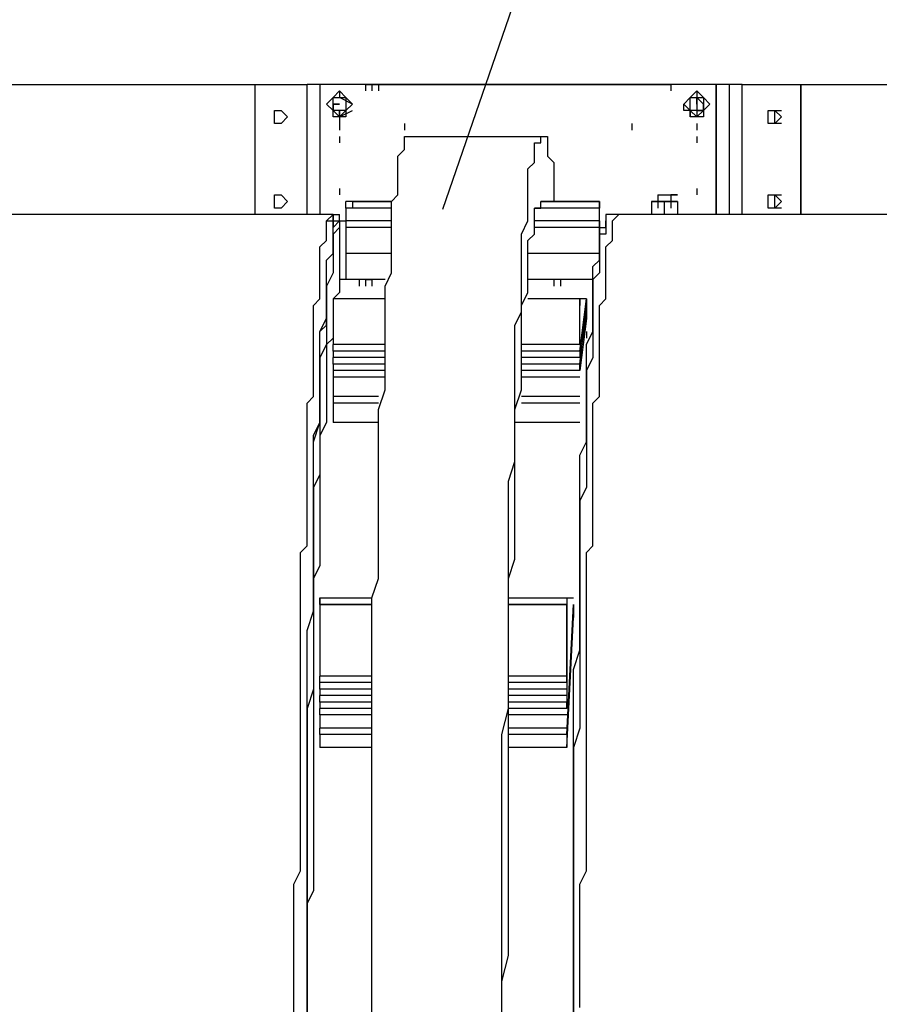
# Model space of a CAD drawing. Header units: inches. Extents: x -52 to 2304, y -1039 to 838.
# Tile 84 of 118: x 921 to 973, y 449 to 508. Entities that reach past the tile are written whole.
import ezdxf

# ---------------------------------------------------------------- set-up
doc = ezdxf.new("R2010")
doc.units = ezdxf.units.IN
doc.header["$MEASUREMENT"] = 0
doc.layers.add('DRYER-TRAIN', color=7, linetype='Continuous')
doc.layers.add('TEXT', color=7, linetype='Continuous')
doc.styles.add('OpenSansCondensed-Light', font='OpenSansCondensed-Light.ttf')
doc.dimstyles.new('EZDXF', dxfattribs={"dimtxt": 0.25, "dimasz": 0.175, "dimexe": 0.375, "dimexo": 0.125, "dimgap": 0.1, "dimtad": 1, "dimlfac": 100, "dimzin": 12, "dimdsep": 46, "dimtxsty": 'OpenSansCondensed-Light', "dimblk": 'ARCHTICK', "dimcen": 2.5, "dimazin": 3, "dimtfac": 0.5, "dimtmove": 2, "dimatfit": 3})

# ---------------------------------------------------------------- blocks, each defined once
blk = doc.blocks.new('_ARCHTICK')
at = {"color": 0, "linetype": 'BYBLOCK', "const_width": 0.15}
blk.add_lwpolyline([(-0.5, -0.5), (0.5, 0.5)], dxfattribs=at)

msp = doc.modelspace()

# ---------------------------------------------------------------- linework, layer by layer
at = {"layer": 'DRYER-TRAIN'}
for p, q in [((802.848, 504.336), (935.64, 504.336)), ((935.64, 504.336), (938.784, 504.336)), ((935.64, 496.488), (935.64, 504.336)), ((938.784, 496.488), (938.784, 504.336)), ((942.312, 504.336), (938.784, 504.336)), ((963.528, 504.336), (939.564, 504.336)), ((939.564, 504.336), (939.564, 496.488)), ((942.312, 504.336), (942.312, 503.952)), ((942.312, 504.336), (942.312, 503.952)), ((942.312, 504.336), (942.708, 504.336)), ((942.312, 504.336), (942.312, 503.952)), ((942.708, 504.336), (943.104, 504.336)), ((942.708, 504.336), (942.708, 503.952)), ((943.104, 504.336), (960.78, 504.336)), ((943.104, 504.336), (943.104, 503.952)), ((960.78, 504.336), (960.78, 503.952)), ((964.32, 504.336), (960.78, 504.336)), ((963.528, 496.488), (963.528, 504.336)), ((963.528, 504.336), (963.528, 496.488)), ((964.32, 496.488), (964.32, 504.336)), ((965.1, 504.336), (964.32, 504.336)), ((965.1, 496.488), (965.1, 504.336)), ((965.1, 504.336), (968.64, 504.336)), ((968.64, 504.336), (1034.256, 504.336)), ((968.64, 504.336), (968.64, 496.488)), ((968.64, 496.488), (968.64, 504.336)), ((939.96, 503.16), (940.356, 503.556)), ((940.356, 503.556), (940.74, 503.952)), ((940.356, 503.556), (940.74, 503.556)), ((940.356, 503.16), (940.356, 503.556)), ((940.356, 503.556), (940.74, 503.556)), ((940.356, 503.16), (940.356, 503.556)), ((940.74, 503.952), (940.74, 503.556)), ((940.74, 503.952), (941.136, 503.556)), ((940.74, 503.952), (941.136, 503.556)), ((940.74, 503.556), (941.136, 503.556)), ((941.532, 503.16), (940.74, 503.556)), ((940.74, 503.556), (941.136, 503.556)), ((941.136, 503.556), (941.532, 503.16)), ((941.136, 503.556), (941.532, 503.16)), ((941.136, 503.556), (941.136, 503.16)), ((941.136, 503.556), (941.136, 503.16)), ((961.572, 503.16), (961.956, 503.556)), ((961.572, 503.16), (961.956, 503.556)), ((961.956, 503.556), (962.352, 503.952)), ((961.956, 503.556), (962.352, 503.556)), ((961.956, 503.16), (961.956, 503.556)), ((961.956, 503.556), (962.352, 503.556)), ((962.352, 503.952), (962.352, 503.556)), ((962.352, 503.952), (962.748, 503.556)), ((962.352, 503.952), (962.748, 503.556)), ((962.352, 503.556), (962.748, 503.556)), ((962.352, 503.556), (962.352, 503.16)), ((962.352, 503.16), (962.352, 503.556)), ((962.748, 503.16), (962.352, 503.556)), ((962.352, 503.556), (962.748, 503.556)), ((962.352, 503.556), (962.352, 503.16)), ((962.748, 503.556), (963.144, 503.16)), ((962.748, 503.556), (963.144, 503.16)), ((962.748, 503.556), (962.748, 503.16)), ((962.748, 503.556), (962.748, 503.16)), ((940.356, 502.764), (939.96, 503.16)), ((940.356, 502.764), (940.356, 503.16)), ((940.356, 503.16), (940.74, 503.16)), ((940.356, 503.16), (940.356, 502.764)), ((940.74, 503.16), (940.356, 503.16)), ((940.356, 502.764), (940.356, 503.16)), ((940.356, 503.16), (940.356, 502.764)), ((941.532, 503.16), (941.136, 502.764)), ((941.532, 503.16), (941.136, 502.764)), ((941.136, 503.16), (941.136, 502.764)), ((941.136, 503.16), (941.136, 502.764)), ((941.136, 503.16), (941.136, 502.764)), ((941.136, 503.16), (941.136, 502.764)), ((961.956, 502.764), (961.572, 503.16)), ((961.572, 502.764), (961.572, 503.16)), ((961.956, 502.764), (961.956, 503.16)), ((962.352, 503.16), (962.352, 502.764)), ((963.144, 503.16), (962.748, 502.764)), ((963.144, 503.16), (962.748, 502.764)), ((962.748, 503.16), (962.748, 502.764)), ((962.748, 503.16), (962.748, 502.764)), ((962.748, 502.764), (962.748, 503.16)), ((962.748, 503.16), (962.748, 502.764)), ((936.816, 502.38), (936.816, 502.764)), ((936.816, 502.764), (937.212, 502.764)), ((936.816, 502.38), (936.816, 502.764)), ((936.816, 502.764), (937.212, 502.764)), ((936.816, 502.38), (936.816, 502.764)), ((936.816, 502.764), (937.212, 502.764)), ((936.816, 502.38), (936.816, 502.764)), ((936.816, 502.764), (937.212, 502.764)), ((936.816, 501.984), (936.816, 502.38)), ((936.816, 501.984), (936.816, 502.38)), ((936.816, 501.984), (936.816, 502.38)), ((936.816, 501.984), (936.816, 502.38)), ((937.212, 502.764), (937.608, 502.38)), ((937.608, 502.38), (937.212, 501.984)), ((940.74, 502.38), (940.356, 502.764)), ((940.74, 502.764), (940.356, 502.764)), ((940.356, 502.38), (940.356, 502.764)), ((940.74, 502.38), (940.356, 502.38)), ((941.136, 502.764), (940.74, 502.38)), ((941.136, 502.764), (940.74, 502.38)), ((940.74, 502.38), (941.532, 502.764)), ((941.136, 502.764), (940.74, 502.764)), ((940.74, 502.38), (940.74, 502.764)), ((940.74, 502.764), (940.74, 502.38)), ((940.74, 502.764), (940.74, 502.38)), ((941.136, 502.38), (940.74, 502.38)), ((940.74, 502.38), (940.74, 501.984)), ((941.136, 502.764), (941.136, 502.38)), ((961.956, 502.764), (961.572, 502.764)), ((962.352, 502.38), (961.956, 502.764)), ((962.352, 502.764), (961.956, 502.764)), ((961.956, 502.764), (961.956, 502.38)), ((961.956, 502.764), (961.956, 502.38)), ((961.956, 502.38), (961.956, 502.764)), ((961.956, 502.764), (961.956, 502.38)), ((962.352, 502.38), (961.956, 502.38)), ((962.748, 502.764), (962.352, 502.38)), ((962.748, 502.764), (962.352, 502.38)), ((962.352, 502.38), (962.748, 502.764)), ((962.748, 502.764), (962.352, 502.764)), ((962.748, 502.764), (962.352, 502.764)), ((962.352, 502.764), (962.748, 502.764)), ((962.748, 502.764), (962.352, 502.764)), ((962.352, 502.764), (962.352, 502.38)), ((962.748, 502.38), (962.352, 502.38)), ((962.748, 502.764), (962.748, 502.38)), ((966.672, 502.38), (966.672, 502.764)), ((966.672, 502.764), (967.068, 502.764)), ((966.672, 501.984), (966.672, 502.38)), ((967.068, 502.38), (967.068, 502.764)), ((967.068, 502.764), (967.464, 502.764)), ((967.068, 502.38), (967.068, 502.764)), ((967.068, 502.764), (967.464, 502.764)), ((967.068, 502.764), (967.464, 502.38)), ((967.068, 502.38), (967.068, 502.764)), ((967.068, 502.764), (967.464, 502.764)), ((967.068, 501.984), (967.068, 502.38)), ((967.068, 501.984), (967.068, 502.38)), ((967.464, 502.38), (967.068, 501.984)), ((967.068, 501.984), (967.068, 502.38)), ((937.212, 501.984), (936.816, 501.984)), ((937.212, 501.984), (936.816, 501.984)), ((937.212, 501.984), (936.816, 501.984)), ((937.212, 501.984), (936.816, 501.984)), ((940.74, 501.984), (940.74, 501.588)), ((944.676, 501.984), (944.676, 501.588)), ((944.676, 501.984), (944.676, 501.588)), ((958.428, 501.984), (958.428, 501.588)), ((958.428, 501.984), (958.428, 501.588)), ((962.352, 501.984), (962.352, 501.588)), ((967.068, 501.984), (966.672, 501.984)), ((967.464, 501.984), (967.068, 501.984)), ((967.464, 501.984), (967.068, 501.984)), ((967.464, 501.984), (967.068, 501.984)), ((940.74, 501.192), (940.74, 500.808)), ((940.74, 501.192), (940.74, 500.808)), ((940.74, 501.192), (940.74, 500.808)), ((940.74, 501.192), (940.74, 500.808)), ((940.74, 501.192), (940.74, 500.808)), ((944.676, 500.808), (944.676, 501.192)), ((944.676, 501.192), (945.072, 501.192)), ((945.072, 501.192), (952.92, 501.192)), ((952.92, 500.808), (952.92, 501.192)), ((952.92, 501.192), (953.316, 501.192)), ((953.316, 501.192), (953.316, 500.808)), ((962.352, 501.192), (962.352, 500.808)), ((962.352, 501.192), (962.352, 500.808)), ((962.352, 501.192), (962.352, 500.808)), ((962.352, 501.192), (962.352, 500.808)), ((944.676, 500.412), (944.676, 500.808)), ((952.536, 500.412), (952.536, 500.808)), ((952.536, 500.808), (952.92, 500.808)), ((953.316, 500.808), (953.316, 500.412)), ((944.28, 500.016), (944.676, 500.412)), ((944.28, 499.62), (944.28, 500.016)), ((952.536, 500.016), (952.536, 500.412)), ((952.536, 499.62), (952.536, 500.016)), ((953.316, 500.412), (953.316, 500.016)), ((953.316, 500.016), (953.712, 499.62)), ((944.28, 499.236), (944.28, 499.62)), ((952.14, 499.236), (952.536, 499.62)), ((953.712, 499.62), (953.712, 499.236)), ((944.28, 498.444), (944.28, 499.236)), ((952.14, 498.444), (952.14, 499.236)), ((953.712, 499.236), (953.712, 498.84)), ((953.712, 498.84), (953.712, 498.444)), ((944.28, 498.048), (944.28, 498.444)), ((952.14, 498.048), (952.14, 498.444)), ((953.712, 498.444), (953.712, 497.664)), ((936.816, 497.268), (936.816, 497.664)), ((936.816, 497.664), (937.212, 497.664)), ((936.816, 497.268), (936.816, 497.664)), ((936.816, 497.664), (937.212, 497.664)), ((936.816, 497.268), (936.816, 497.664)), ((936.816, 497.664), (937.212, 497.664)), ((936.816, 497.268), (936.816, 497.664)), ((936.816, 497.664), (937.212, 497.664)), ((937.212, 497.664), (937.608, 497.268)), ((940.74, 498.048), (940.74, 497.664)), ((940.74, 498.048), (940.74, 497.664)), ((940.74, 498.048), (940.74, 497.664)), ((940.74, 498.048), (940.74, 497.664)), ((940.74, 498.048), (940.74, 497.664)), ((943.884, 497.268), (944.28, 497.664)), ((944.28, 497.664), (944.28, 498.048)), ((952.14, 497.664), (952.14, 498.048)), ((952.14, 497.268), (952.14, 497.664)), ((953.712, 497.664), (953.712, 497.268)), ((960, 497.664), (960, 497.268)), ((960, 497.664), (960, 497.268)), ((960, 497.664), (960, 497.268)), ((960, 497.664), (960, 497.268)), ((960, 497.664), (960, 497.268)), ((960, 497.664), (960, 497.268)), ((960, 497.664), (960.384, 497.664)), ((960, 497.664), (960.384, 497.664)), ((960, 497.664), (960, 497.268)), ((960, 497.664), (960.384, 497.664)), ((960, 497.664), (960.384, 497.664)), ((960, 497.664), (960.384, 497.664)), ((960, 497.664), (960.384, 497.664)), ((960, 497.664), (960.384, 497.664)), ((960, 497.664), (960.384, 497.664)), ((960, 497.664), (960.384, 497.664)), ((960, 497.664), (960.384, 497.664)), ((960, 497.664), (960.384, 497.664)), ((960, 497.664), (960.78, 497.664)), ((960.384, 497.664), (960.78, 497.664)), ((960.384, 497.664), (960.78, 497.664)), ((960.384, 497.664), (960.78, 497.664)), ((960.384, 497.664), (960.78, 497.664)), ((960.384, 497.664), (960.78, 497.664)), ((960.384, 497.664), (960.78, 497.664)), ((960.384, 497.664), (960.78, 497.664)), ((960.384, 497.664), (960.78, 497.664)), ((960.384, 497.664), (960.78, 497.664)), ((960.384, 497.664), (960.78, 497.664)), ((960.384, 497.664), (960.78, 497.664)), ((960.78, 497.664), (960.78, 497.268)), ((960.78, 497.664), (960.78, 497.268)), ((960.78, 497.664), (960.78, 497.268)), ((960.78, 497.664), (960.78, 497.268)), ((960.78, 497.664), (960.78, 497.268)), ((960.78, 497.664), (960.78, 497.268)), ((960.78, 497.664), (960.78, 497.268)), ((960.78, 497.664), (960.78, 497.268)), ((960.78, 497.664), (961.176, 497.664)), ((961.176, 497.664), (960.78, 497.664)), ((960.78, 497.664), (961.176, 497.664)), ((961.176, 497.664), (960.78, 497.664)), ((960.78, 497.664), (960.78, 497.268)), ((962.352, 498.048), (962.352, 497.664)), ((962.352, 498.048), (962.352, 497.664)), ((962.352, 498.048), (962.352, 497.664)), ((962.352, 498.048), (962.352, 497.664)), ((966.672, 497.268), (966.672, 497.664)), ((966.672, 497.664), (967.068, 497.664)), ((967.068, 497.268), (967.068, 497.664)), ((967.068, 497.664), (967.464, 497.664)), ((967.068, 497.268), (967.068, 497.664)), ((967.068, 497.664), (967.464, 497.664)), ((967.068, 497.664), (967.464, 497.268)), ((967.068, 497.268), (967.068, 497.664)), ((967.068, 497.664), (967.464, 497.664)), ((936.816, 496.872), (936.816, 497.268)), ((936.816, 496.872), (936.816, 497.268)), ((936.816, 496.872), (936.816, 497.268)), ((936.816, 496.872), (936.816, 497.268)), ((937.608, 497.268), (937.212, 496.872)), ((943.884, 497.268), (941.136, 497.268)), ((941.136, 496.872), (941.136, 497.268)), ((941.532, 497.268), (943.884, 497.268)), ((941.532, 497.268), (941.532, 496.872)), ((943.884, 496.488), (943.884, 497.268)), ((952.14, 496.488), (952.14, 497.268)), ((952.92, 497.268), (956.46, 497.268)), ((956.46, 497.268), (952.92, 497.268)), ((952.92, 496.872), (952.92, 497.268)), ((956.46, 497.268), (956.46, 496.872)), ((956.46, 496.872), (956.46, 497.268)), ((956.46, 497.268), (956.46, 496.872)), ((960, 497.268), (959.604, 497.268)), ((959.604, 497.268), (959.604, 496.488)), ((959.604, 497.268), (960, 497.268)), ((960, 497.268), (960, 496.872)), ((960, 497.268), (960, 496.872)), ((960, 497.268), (960, 496.872)), ((960.78, 497.268), (960, 497.268)), ((960.384, 497.268), (960, 497.268)), ((960, 497.268), (960.384, 497.268)), ((960, 497.268), (960.384, 497.268)), ((960, 497.268), (960.384, 497.268)), ((960, 497.268), (960.384, 497.268)), ((960, 497.268), (960.384, 497.268)), ((960, 497.268), (960.384, 497.268)), ((960, 497.268), (960.384, 497.268)), ((960, 497.268), (960.384, 497.268)), ((960, 497.268), (960.384, 497.268)), ((960, 497.268), (960.384, 497.268)), ((960, 497.268), (960.384, 497.268)), ((960, 497.268), (960.384, 497.268)), ((960, 497.268), (960.384, 497.268)), ((960, 497.268), (960.384, 497.268)), ((960, 497.268), (960.384, 497.268)), ((960, 497.268), (960.384, 497.268)), ((960, 497.268), (960.384, 497.268)), ((960, 497.268), (960.384, 497.268)), ((960.78, 497.268), (960.384, 497.268)), ((960.384, 497.268), (960.384, 496.488)), ((960.384, 497.268), (960.78, 497.268)), ((960.384, 497.268), (960.78, 497.268)), ((960.384, 497.268), (960.78, 497.268)), ((960.384, 497.268), (960.78, 497.268)), ((960.384, 497.268), (960.78, 497.268)), ((960.384, 497.268), (960.78, 497.268)), ((960.384, 497.268), (960.78, 497.268)), ((960.384, 497.268), (960.78, 497.268)), ((960.384, 497.268), (960.78, 497.268)), ((960.384, 497.268), (960.78, 497.268)), ((960.384, 497.268), (960.78, 497.268)), ((960.384, 497.268), (960.78, 497.268)), ((960.384, 497.268), (960.78, 497.268)), ((960.384, 497.268), (960.78, 497.268)), ((960.384, 497.268), (960.78, 497.268)), ((960.384, 497.268), (960.78, 497.268)), ((960.384, 497.268), (960.78, 497.268)), ((960.384, 497.268), (960.78, 497.268)), ((960.78, 497.268), (960.78, 496.872)), ((960.78, 497.268), (960.78, 496.872)), ((960.78, 497.268), (960.78, 496.872)), ((961.176, 497.268), (960.78, 497.268)), ((961.176, 497.268), (960.78, 497.268)), ((960.78, 497.268), (961.176, 497.268)), ((961.176, 497.268), (960.78, 497.268)), ((960.78, 497.268), (961.176, 497.268)), ((961.176, 497.268), (960.78, 497.268)), ((960.78, 497.268), (961.176, 497.268)), ((961.176, 497.268), (960.78, 497.268)), ((960.78, 497.268), (961.176, 497.268)), ((961.176, 497.268), (960.78, 497.268)), ((961.176, 497.268), (961.176, 496.488)), ((966.672, 496.872), (966.672, 497.268)), ((967.068, 496.872), (967.068, 497.268)), ((967.068, 496.872), (967.068, 497.268)), ((967.464, 497.268), (967.068, 496.872)), ((967.068, 496.872), (967.068, 497.268)), ((940.356, 496.488), (892.032, 496.488)), ((937.212, 496.872), (936.816, 496.872)), ((937.212, 496.872), (936.816, 496.872)), ((937.212, 496.872), (936.816, 496.872)), ((937.212, 496.872), (936.816, 496.872)), ((939.96, 496.092), (940.356, 496.488)), ((940.356, 496.488), (940.356, 496.092)), ((940.356, 496.092), (940.356, 496.488)), ((940.356, 496.488), (940.74, 496.488)), ((940.74, 496.092), (940.74, 496.488)), ((940.74, 496.092), (940.74, 496.488)), ((943.884, 496.872), (941.136, 496.872)), ((941.136, 496.872), (941.136, 496.092)), ((943.884, 496.092), (943.884, 496.488)), ((952.14, 496.092), (952.14, 496.488)), ((956.46, 496.872), (952.536, 496.872)), ((952.536, 496.488), (952.536, 496.872)), ((952.536, 496.872), (952.92, 496.872)), ((952.536, 496.092), (952.536, 496.488)), ((956.46, 496.092), (956.46, 496.872)), ((956.46, 496.092), (956.46, 496.872)), ((957.252, 496.488), (956.856, 496.488)), ((956.856, 496.488), (956.856, 496.092)), ((957.252, 496.092), (957.636, 496.488)), ((957.636, 496.488), (957.252, 496.488)), ((1013.424, 496.488), (957.636, 496.488)), ((967.068, 496.872), (966.672, 496.872)), ((967.464, 496.872), (967.068, 496.872)), ((967.464, 496.872), (967.068, 496.872)), ((967.464, 496.872), (967.068, 496.872)), ((939.96, 495.696), (939.96, 496.092)), ((939.96, 496.092), (940.356, 496.092)), ((939.96, 495.696), (939.96, 496.092)), ((940.356, 496.092), (940.356, 495.696)), ((940.356, 495.696), (940.356, 496.092)), ((940.356, 496.092), (940.74, 496.092)), ((940.356, 495.696), (940.74, 496.092)), ((940.74, 496.092), (940.74, 495.696)), ((940.74, 496.092), (940.74, 492.552)), ((940.74, 496.092), (941.136, 496.092)), ((940.74, 496.092), (940.74, 495.696)), ((943.884, 496.092), (941.136, 496.092)), ((941.136, 496.092), (941.136, 495.696)), ((941.136, 496.092), (941.136, 495.696)), ((943.884, 495.3), (943.884, 496.092)), ((951.744, 495.3), (952.14, 496.092)), ((956.46, 496.092), (952.536, 496.092)), ((952.536, 495.696), (952.536, 496.092)), ((956.46, 496.092), (956.46, 495.696)), ((956.46, 495.696), (956.46, 496.092)), ((956.46, 495.696), (956.46, 496.092)), ((956.856, 495.696), (956.856, 496.092)), ((956.856, 496.092), (956.856, 495.696)), ((957.252, 495.696), (957.252, 496.092)), ((939.96, 495.3), (939.96, 495.696)), ((939.96, 495.3), (939.96, 495.696)), ((939.96, 494.916), (939.96, 495.3)), ((939.96, 494.916), (939.96, 495.3)), ((940.74, 495.696), (940.356, 495.3)), ((940.356, 495.3), (940.356, 495.696)), ((940.356, 495.3), (940.356, 495.696)), ((940.356, 495.3), (940.356, 494.916)), ((940.356, 494.916), (940.356, 495.3)), ((940.356, 494.916), (940.356, 495.3)), ((943.884, 495.696), (941.136, 495.696)), ((941.136, 495.696), (941.136, 494.124)), ((943.884, 494.52), (943.884, 495.3)), ((951.744, 494.52), (951.744, 495.3)), ((952.14, 494.916), (952.536, 495.3)), ((956.46, 495.696), (952.536, 495.696)), ((952.536, 495.3), (952.536, 495.696)), ((956.46, 495.696), (956.46, 494.124)), ((956.46, 495.696), (956.46, 495.3)), ((956.46, 495.3), (956.46, 495.696)), ((956.46, 495.696), (956.856, 495.696)), ((956.46, 494.916), (956.46, 495.3)), ((956.856, 495.3), (956.46, 495.3)), ((956.46, 495.3), (956.46, 494.916)), ((956.856, 495.696), (956.856, 495.3)), ((957.252, 495.3), (957.252, 495.696)), ((957.252, 494.916), (957.252, 495.3)), ((939.564, 494.52), (939.96, 494.916)), ((939.564, 494.52), (939.96, 494.916)), ((940.356, 494.916), (940.356, 494.52)), ((940.356, 494.52), (940.356, 494.916)), ((940.356, 494.52), (940.356, 494.916)), ((952.14, 494.52), (952.14, 494.916)), ((956.46, 494.52), (956.46, 494.916)), ((956.46, 494.916), (956.46, 494.52)), ((956.856, 494.52), (957.252, 494.916)), ((939.564, 494.124), (939.564, 494.52)), ((939.564, 494.124), (939.564, 494.52)), ((939.564, 493.728), (939.564, 494.124)), ((939.564, 493.728), (939.564, 494.124)), ((939.96, 493.728), (940.356, 494.124)), ((939.96, 493.728), (940.356, 494.124)), ((940.356, 494.52), (940.356, 494.124)), ((940.356, 494.124), (940.356, 494.52)), ((940.356, 494.124), (940.356, 494.52)), ((940.356, 494.124), (940.356, 493.728)), ((943.884, 494.124), (941.136, 494.124)), ((941.136, 494.124), (941.136, 492.552)), ((943.884, 493.728), (943.884, 494.52)), ((951.744, 493.728), (951.744, 494.52)), ((952.14, 493.728), (952.14, 494.52)), ((956.46, 494.124), (952.14, 494.124)), ((956.46, 494.124), (956.46, 494.52)), ((956.46, 494.52), (956.46, 494.124)), ((956.46, 494.124), (956.46, 493.728)), ((956.46, 493.728), (956.46, 494.124)), ((956.46, 494.124), (956.46, 493.728)), ((956.856, 494.124), (956.856, 494.52)), ((956.856, 493.728), (956.856, 494.124)), ((939.564, 493.344), (939.564, 493.728)), ((939.564, 493.344), (939.564, 493.728)), ((939.96, 493.344), (939.96, 493.728)), ((939.96, 493.344), (939.96, 493.728)), ((940.356, 493.728), (940.356, 493.344)), ((943.884, 492.948), (943.884, 493.728)), ((951.744, 492.948), (951.744, 493.728)), ((952.14, 493.344), (952.14, 493.728)), ((956.064, 493.344), (956.46, 493.728)), ((956.46, 493.728), (956.46, 493.344)), ((956.856, 493.344), (956.856, 493.728)), ((939.564, 492.948), (939.564, 493.344)), ((939.564, 492.948), (939.564, 493.344)), ((939.564, 492.552), (939.564, 492.948)), ((939.564, 492.552), (939.564, 492.948)), ((939.96, 492.948), (939.96, 493.344)), ((939.96, 492.948), (939.96, 493.344)), ((940.356, 492.948), (939.96, 492.156)), ((939.96, 492.552), (939.96, 492.948)), ((939.96, 492.156), (939.96, 492.948)), ((940.356, 493.344), (940.356, 492.948)), ((943.5, 492.156), (943.884, 492.948)), ((951.744, 492.156), (951.744, 492.948)), ((952.14, 492.948), (952.14, 493.344)), ((952.14, 492.156), (952.14, 492.948)), ((956.064, 492.948), (956.064, 493.344)), ((956.064, 492.156), (956.064, 492.948)), ((956.46, 492.948), (956.064, 492.552)), ((956.46, 493.344), (956.46, 492.948)), ((956.856, 492.948), (956.856, 493.344)), ((956.856, 492.552), (956.856, 492.948)), ((939.564, 492.156), (939.564, 492.552)), ((939.564, 492.156), (939.564, 492.552)), ((939.96, 491.772), (939.96, 492.552)), ((940.74, 492.552), (940.74, 492.156)), ((943.5, 492.552), (940.74, 492.552)), ((943.5, 492.552), (941.136, 492.552)), ((941.928, 492.552), (941.928, 492.156)), ((942.312, 492.552), (942.312, 492.156)), ((942.708, 492.552), (942.312, 492.552)), ((942.312, 492.552), (942.708, 492.552)), ((942.708, 492.552), (942.708, 492.156)), ((956.064, 492.552), (952.14, 492.552)), ((956.064, 492.552), (952.14, 492.552)), ((953.712, 492.552), (953.712, 492.156)), ((954.108, 492.552), (954.108, 492.156)), ((956.064, 492.552), (956.064, 491.772)), ((956.856, 492.156), (956.856, 492.552)), ((939.564, 491.772), (939.564, 492.156)), ((939.564, 491.772), (939.564, 492.156)), ((939.564, 491.376), (939.564, 491.772)), ((939.564, 491.376), (939.564, 491.772)), ((939.96, 492.156), (939.96, 491.772)), ((939.96, 491.772), (939.96, 492.156)), ((939.96, 491.772), (939.96, 490.98)), ((939.96, 491.376), (939.96, 491.772)), ((939.96, 490.98), (939.96, 491.772)), ((940.74, 491.772), (940.356, 491.376)), ((940.74, 492.156), (940.74, 491.772)), ((943.5, 491.376), (943.5, 492.156)), ((951.744, 491.376), (951.744, 492.156)), ((951.744, 490.98), (952.14, 491.772)), ((952.14, 491.772), (952.14, 492.156)), ((956.064, 491.772), (956.064, 492.156)), ((956.064, 490.98), (956.064, 491.772)), ((956.064, 491.772), (956.064, 491.376)), ((956.856, 491.772), (956.856, 492.156)), ((956.856, 491.376), (956.856, 491.772)), ((939.168, 490.98), (939.564, 491.376)), ((939.168, 490.98), (939.564, 491.376)), ((939.168, 490.584), (939.168, 490.98)), ((939.168, 490.584), (939.168, 490.98)), ((939.96, 490.584), (939.96, 491.376)), ((939.96, 490.98), (939.96, 490.584)), ((939.96, 490.584), (939.96, 490.98)), ((943.5, 491.376), (940.356, 491.376)), ((940.356, 491.376), (940.356, 488.628)), ((943.5, 490.584), (943.5, 491.376)), ((951.744, 490.584), (951.744, 491.376)), ((951.744, 490.2), (951.744, 490.98)), ((955.284, 491.376), (952.14, 491.376)), ((955.284, 488.628), (955.284, 491.376)), ((955.284, 491.376), (955.284, 490.98)), ((955.284, 488.232), (955.68, 491.376)), ((955.68, 491.376), (955.284, 491.376)), ((955.284, 488.628), (955.284, 490.98)), ((955.284, 487.44), (955.68, 490.98)), ((955.68, 491.376), (955.68, 490.584)), ((955.68, 490.98), (955.68, 490.2)), ((956.064, 491.376), (956.064, 490.584)), ((956.064, 490.584), (956.064, 490.98)), ((956.46, 490.98), (956.856, 491.376)), ((956.46, 490.584), (956.46, 490.98)), ((939.168, 490.2), (939.168, 490.584)), ((939.168, 490.2), (939.168, 490.584)), ((939.96, 490.584), (939.96, 489.804)), ((939.96, 490.2), (939.96, 490.584)), ((939.96, 489.804), (939.96, 490.584)), ((943.5, 489.804), (943.5, 490.584)), ((951.348, 489.804), (951.744, 490.584)), ((955.68, 490.584), (955.284, 487.836)), ((955.68, 490.584), (955.68, 490.2)), ((956.064, 489.804), (956.064, 490.584)), ((956.064, 490.584), (956.064, 490.2)), ((956.46, 490.2), (956.46, 490.584)), ((939.168, 489.804), (939.168, 490.2)), ((939.168, 489.804), (939.168, 490.2)), ((939.168, 489.408), (939.168, 489.804)), ((939.168, 489.408), (939.168, 489.804)), ((939.564, 489.408), (939.96, 490.2)), ((939.564, 489.408), (939.96, 489.804)), ((939.96, 489.804), (939.96, 489.408)), ((940.356, 490.2), (940.356, 489.804)), ((940.356, 489.804), (940.356, 489.408)), ((943.5, 489.012), (943.5, 489.804)), ((951.348, 489.012), (951.348, 489.804)), ((951.744, 489.804), (951.744, 490.2)), ((951.744, 489.012), (951.744, 489.804)), ((955.68, 490.2), (955.284, 487.056)), ((956.064, 490.2), (956.064, 489.408)), ((956.064, 489.408), (956.064, 489.804)), ((956.46, 489.804), (956.46, 490.2)), ((956.46, 489.408), (956.46, 489.804)), ((939.168, 489.012), (939.168, 489.408)), ((939.168, 489.012), (939.168, 489.408)), ((939.564, 488.628), (939.564, 489.408)), ((939.564, 488.628), (939.564, 489.408)), ((939.96, 489.408), (939.96, 488.628)), ((940.356, 489.408), (940.356, 489.012)), ((955.68, 489.408), (955.68, 489.012)), ((955.68, 488.628), (956.064, 489.408)), ((956.064, 489.408), (956.064, 488.628)), ((956.46, 489.012), (956.46, 489.408)), ((939.168, 488.628), (939.168, 489.012)), ((939.168, 488.628), (939.168, 489.012)), ((939.168, 487.836), (939.168, 488.628)), ((939.168, 488.232), (939.168, 488.628)), ((939.96, 488.628), (939.564, 487.836)), ((939.564, 487.836), (939.564, 488.628)), ((939.564, 487.836), (939.564, 488.628)), ((940.356, 489.012), (939.96, 488.628)), ((939.96, 488.628), (939.96, 488.232)), ((943.5, 488.628), (940.356, 488.628)), ((943.5, 488.628), (940.356, 488.628)), ((940.356, 488.232), (940.356, 488.628)), ((943.5, 487.836), (943.5, 489.012)), ((951.348, 487.836), (951.348, 489.012)), ((951.744, 488.232), (951.744, 489.012)), ((955.284, 488.628), (951.744, 488.628)), ((955.284, 488.628), (951.744, 488.628)), ((955.68, 487.836), (955.68, 488.628)), ((956.064, 488.628), (956.064, 487.836)), ((956.46, 488.628), (956.46, 489.012)), ((956.46, 488.232), (956.46, 488.628)), ((939.168, 487.44), (939.168, 488.232)), ((939.96, 488.232), (939.96, 487.836)), ((943.5, 488.232), (940.356, 488.232)), ((940.356, 488.232), (940.356, 487.836)), ((955.284, 488.232), (951.744, 488.232)), ((951.744, 487.44), (951.744, 488.232)), ((955.284, 488.232), (955.284, 487.836)), ((956.46, 487.44), (956.46, 488.232)), ((939.168, 487.44), (939.168, 487.836)), ((939.168, 487.056), (939.168, 487.44)), ((939.168, 487.056), (939.168, 487.44)), ((939.564, 487.836), (939.564, 487.056)), ((939.564, 487.056), (939.564, 487.836)), ((939.564, 487.056), (939.564, 487.836)), ((939.96, 487.836), (939.96, 487.44)), ((939.96, 487.44), (939.96, 487.056)), ((943.5, 487.836), (940.356, 487.836)), ((940.356, 487.44), (940.356, 487.836)), ((943.5, 487.44), (940.356, 487.44)), ((940.356, 487.44), (940.356, 487.056)), ((943.5, 487.056), (943.5, 487.836)), ((951.348, 487.056), (951.348, 487.836)), ((955.284, 487.836), (951.744, 487.836)), ((955.284, 487.44), (951.744, 487.44)), ((951.744, 486.66), (951.744, 487.44)), ((955.284, 487.056), (955.284, 487.44)), ((955.68, 487.056), (955.68, 487.836)), ((956.064, 487.836), (955.68, 487.056)), ((956.46, 487.056), (956.46, 487.44)), ((939.168, 486.66), (939.168, 487.056)), ((939.168, 486.66), (939.168, 487.056)), ((939.564, 487.056), (939.564, 486.264)), ((939.564, 486.264), (939.564, 487.056)), ((939.564, 486.264), (939.564, 487.056)), ((939.96, 487.056), (939.96, 486.66)), ((940.356, 487.056), (940.356, 486.66)), ((943.5, 487.056), (940.356, 487.056)), ((943.5, 485.88), (943.5, 487.056)), ((951.348, 485.88), (951.348, 487.056)), ((955.284, 487.056), (951.744, 487.056)), ((955.68, 486.264), (955.68, 487.056)), ((955.68, 487.056), (955.68, 486.264)), ((956.46, 486.66), (956.46, 487.056)), ((939.168, 486.264), (939.168, 486.66)), ((939.168, 486.264), (939.168, 486.66)), ((939.168, 485.484), (939.168, 486.264)), ((939.168, 485.484), (939.168, 486.264)), ((939.564, 486.264), (939.564, 485.484)), ((939.564, 485.484), (939.564, 486.264)), ((939.564, 485.484), (939.564, 486.264)), ((939.96, 486.66), (939.96, 486.264)), ((939.96, 486.264), (939.96, 485.88)), ((943.5, 486.66), (940.356, 486.66)), ((940.356, 486.66), (940.356, 485.484)), ((955.284, 486.66), (951.744, 486.66)), ((951.744, 485.88), (951.744, 486.66)), ((955.68, 485.484), (955.68, 486.264)), ((955.68, 486.264), (955.68, 485.484)), ((956.46, 486.264), (956.46, 486.66)), ((956.46, 485.484), (956.46, 486.264)), ((939.96, 485.88), (939.96, 485.484)), ((943.104, 484.692), (943.5, 485.88)), ((951.348, 484.692), (951.348, 485.88)), ((951.348, 484.692), (951.744, 485.88)), ((938.784, 485.088), (939.168, 485.484)), ((938.784, 485.088), (939.168, 485.484)), ((938.784, 484.692), (938.784, 485.088)), ((938.784, 484.692), (938.784, 485.088)), ((939.564, 485.484), (939.564, 484.692)), ((939.564, 484.692), (939.564, 485.484)), ((939.564, 484.692), (939.564, 485.484)), ((939.96, 485.484), (939.96, 485.088)), ((939.96, 485.088), (939.96, 484.692)), ((940.356, 485.484), (940.356, 485.088)), ((943.104, 485.484), (940.356, 485.484)), ((943.104, 485.088), (940.356, 485.088)), ((940.356, 485.088), (940.356, 483.912)), ((955.284, 485.484), (951.744, 485.484)), ((955.284, 485.088), (951.744, 485.088)), ((955.68, 484.692), (955.68, 485.484)), ((955.68, 485.484), (955.68, 484.692)), ((956.064, 485.088), (956.46, 485.484)), ((956.064, 484.692), (956.064, 485.088)), ((938.784, 483.912), (938.784, 484.692)), ((938.784, 483.912), (938.784, 484.692)), ((939.564, 484.692), (939.564, 483.912)), ((939.564, 483.912), (939.564, 484.692)), ((939.564, 483.912), (939.564, 484.692)), ((939.96, 484.692), (939.96, 484.308)), ((943.104, 483.912), (943.104, 484.692)), ((951.348, 483.912), (951.348, 484.692)), ((951.348, 483.912), (951.348, 484.692)), ((955.68, 483.912), (955.68, 484.692)), ((955.68, 484.692), (955.68, 483.912)), ((956.064, 483.912), (956.064, 484.692)), ((938.784, 483.516), (938.784, 483.912)), ((938.784, 483.516), (938.784, 483.912)), ((939.168, 483.12), (939.564, 483.912)), ((939.168, 482.736), (939.564, 483.912)), ((939.96, 483.912), (939.564, 483.12)), ((939.564, 483.912), (939.564, 482.736)), ((939.96, 484.308), (939.96, 483.912)), ((943.104, 483.912), (940.356, 483.912)), ((943.104, 482.736), (943.104, 483.912)), ((955.284, 483.912), (951.348, 483.912)), ((951.348, 482.736), (951.348, 483.912)), ((951.348, 483.12), (951.348, 483.912)), ((955.68, 482.736), (955.68, 483.912)), ((955.68, 483.912), (955.68, 483.12)), ((956.064, 483.516), (956.064, 483.912)), ((938.784, 482.736), (938.784, 483.516)), ((938.784, 482.736), (938.784, 483.516)), ((956.064, 482.736), (956.064, 483.516)), ((938.784, 482.34), (938.784, 482.736)), ((938.784, 482.34), (938.784, 482.736)), ((939.168, 481.944), (939.168, 483.12)), ((939.168, 481.944), (939.168, 482.736)), ((939.564, 483.12), (939.564, 482.736)), ((939.564, 482.736), (939.564, 482.34)), ((939.564, 482.736), (939.564, 481.944)), ((943.104, 481.548), (943.104, 482.736)), ((951.348, 481.944), (951.348, 483.12)), ((951.348, 481.548), (951.348, 482.736)), ((955.284, 481.944), (955.68, 482.736)), ((955.68, 483.12), (955.68, 481.944)), ((956.064, 482.34), (956.064, 482.736)), ((938.784, 481.548), (938.784, 482.34)), ((938.784, 481.548), (938.784, 482.34)), ((939.564, 482.34), (939.564, 481.548)), ((956.064, 481.548), (956.064, 482.34)), ((938.784, 481.164), (938.784, 481.548)), ((938.784, 481.164), (938.784, 481.548)), ((939.168, 481.164), (939.168, 481.944)), ((939.168, 480.768), (939.168, 481.944)), ((939.564, 481.944), (939.564, 480.768)), ((939.564, 481.548), (939.564, 481.164)), ((943.104, 480.372), (943.104, 481.548)), ((950.964, 480.372), (951.348, 481.548)), ((951.348, 481.164), (951.348, 481.944)), ((955.284, 480.768), (955.284, 481.944)), ((955.68, 481.944), (955.68, 481.164)), ((956.064, 481.164), (956.064, 481.548)), ((938.784, 480.372), (938.784, 481.164)), ((938.784, 480.372), (938.784, 481.164)), ((939.168, 479.976), (939.168, 481.164)), ((939.564, 481.164), (939.564, 480.768)), ((951.348, 479.976), (951.348, 481.164)), ((955.68, 481.164), (955.68, 479.976)), ((956.064, 480.372), (956.064, 481.164)), ((938.784, 479.976), (938.784, 480.372)), ((938.784, 479.976), (938.784, 480.372)), ((939.564, 480.768), (939.168, 479.976)), ((939.168, 479.976), (939.168, 480.768)), ((939.564, 480.768), (939.564, 479.976)), ((943.104, 479.196), (943.104, 480.372)), ((950.964, 479.196), (950.964, 480.372)), ((955.284, 479.976), (955.284, 480.768)), ((956.064, 479.976), (956.064, 480.372)), ((938.784, 479.196), (938.784, 479.976)), ((938.784, 479.196), (938.784, 479.976)), ((939.168, 479.976), (939.168, 478.8)), ((939.168, 479.196), (939.168, 479.976)), ((939.168, 478.8), (939.168, 479.976)), ((939.564, 479.976), (939.564, 479.592)), ((951.348, 478.8), (951.348, 479.976)), ((955.284, 478.8), (955.284, 479.976)), ((955.68, 479.976), (955.284, 479.196)), ((956.064, 479.196), (956.064, 479.976)), ((938.784, 478.404), (938.784, 479.196)), ((938.784, 478.404), (938.784, 479.196)), ((939.168, 478.02), (939.168, 479.196)), ((939.564, 479.592), (939.564, 478.8)), ((943.104, 478.02), (943.104, 479.196)), ((950.964, 478.02), (950.964, 479.196)), ((955.284, 479.196), (955.284, 478.02)), ((956.064, 478.404), (956.064, 479.196)), ((939.168, 478.8), (939.168, 478.02)), ((939.168, 478.02), (939.168, 478.8)), ((939.564, 478.8), (939.564, 478.404)), ((951.348, 478.02), (951.348, 478.8)), ((955.284, 478.02), (955.284, 478.8)), ((938.784, 478.02), (938.784, 478.404)), ((938.784, 478.02), (938.784, 478.404)), ((938.784, 477.228), (938.784, 478.02)), ((938.784, 477.228), (938.784, 478.02)), ((939.168, 478.02), (939.168, 476.844)), ((939.168, 476.844), (939.168, 478.02)), ((939.168, 476.844), (939.168, 478.02)), ((939.564, 478.404), (939.564, 477.624)), ((943.104, 476.844), (943.104, 478.02)), ((950.964, 476.844), (950.964, 478.02)), ((951.348, 476.844), (951.348, 478.02)), ((955.284, 476.844), (955.284, 478.02)), ((955.284, 478.02), (955.284, 476.844)), ((956.064, 478.02), (956.064, 478.404)), ((956.064, 477.228), (956.064, 478.02)), ((939.564, 477.624), (939.564, 477.228)), ((938.784, 476.448), (938.784, 477.228)), ((938.784, 476.448), (938.784, 477.228)), ((939.168, 476.844), (939.168, 475.656)), ((939.168, 476.052), (939.168, 476.844)), ((939.168, 475.656), (939.168, 476.844)), ((939.564, 477.228), (939.564, 476.448)), ((943.104, 475.656), (943.104, 476.844)), ((950.964, 475.656), (950.964, 476.844)), ((951.348, 475.656), (951.348, 476.844)), ((955.284, 475.656), (955.284, 476.844)), ((955.284, 476.844), (955.284, 476.052)), ((956.064, 476.448), (956.064, 477.228)), ((938.388, 476.052), (938.784, 476.448)), ((938.388, 476.052), (938.784, 476.448)), ((939.564, 476.448), (939.564, 475.656)), ((955.68, 476.052), (956.064, 476.448)), ((938.388, 475.272), (938.388, 476.052)), ((938.388, 475.272), (938.388, 476.052)), ((939.168, 474.876), (939.168, 476.052)), ((939.168, 475.656), (939.168, 474.876)), ((939.168, 474.876), (939.168, 475.656)), ((939.564, 475.656), (939.564, 475.272)), ((943.104, 474.48), (943.104, 475.656)), ((950.964, 474.48), (950.964, 475.656)), ((950.964, 474.48), (951.348, 475.656)), ((955.284, 476.052), (955.284, 474.876)), ((955.284, 474.876), (955.284, 475.656)), ((955.68, 475.272), (955.68, 476.052)), ((938.388, 474.48), (938.388, 475.272)), ((938.388, 474.48), (938.388, 475.272)), ((939.564, 475.272), (939.168, 474.48)), ((955.68, 474.48), (955.68, 475.272)), ((938.388, 473.7), (938.388, 474.48)), ((938.388, 473.7), (938.388, 474.48)), ((939.168, 474.876), (939.168, 473.7)), ((939.168, 473.7), (939.168, 474.876)), ((939.168, 473.7), (939.168, 474.876)), ((939.168, 474.48), (939.168, 473.7)), ((942.708, 473.304), (943.104, 474.48)), ((950.964, 473.304), (950.964, 474.48)), ((950.964, 473.304), (950.964, 474.48)), ((955.284, 473.7), (955.284, 474.876)), ((955.284, 474.876), (955.284, 473.7)), ((955.68, 473.7), (955.68, 474.48)), ((938.388, 473.304), (938.388, 473.7)), ((938.388, 473.304), (938.388, 473.7)), ((938.388, 472.512), (938.388, 473.304)), ((938.388, 472.512), (938.388, 473.304)), ((939.168, 473.7), (939.168, 473.304)), ((939.168, 473.7), (939.168, 472.512)), ((939.168, 472.512), (939.168, 473.7)), ((939.168, 472.512), (939.168, 473.7)), ((939.168, 473.304), (939.168, 472.512)), ((939.564, 473.304), (942.708, 473.304)), ((939.564, 473.304), (939.564, 472.908)), ((939.564, 473.304), (942.708, 473.304)), ((939.564, 472.908), (939.564, 473.304)), ((942.708, 471.732), (942.708, 473.304)), ((950.964, 473.304), (954.888, 473.304)), ((950.964, 473.304), (954.492, 473.304)), ((950.964, 471.732), (950.964, 473.304)), ((950.964, 472.128), (950.964, 473.304)), ((954.492, 473.304), (954.492, 467.016)), ((954.492, 473.304), (954.492, 472.908)), ((955.284, 472.512), (955.284, 473.7)), ((955.284, 473.7), (955.284, 472.512)), ((955.68, 473.304), (955.68, 473.7)), ((955.68, 472.512), (955.68, 473.304)), ((942.708, 472.908), (939.564, 472.908)), ((939.564, 472.908), (939.564, 468.588)), ((939.564, 472.908), (942.708, 472.908)), ((939.564, 472.908), (939.564, 472.512)), ((954.492, 472.908), (950.964, 472.908)), ((950.964, 472.908), (954.492, 472.908)), ((954.492, 465.048), (954.888, 472.908)), ((954.492, 468.588), (954.492, 472.908)), ((954.492, 472.908), (954.492, 472.512)), ((954.492, 472.908), (954.492, 467.796)), ((954.492, 472.908), (954.492, 467.412)), ((954.492, 472.908), (954.492, 466.62)), ((954.888, 472.908), (954.888, 472.128)), ((938.388, 471.732), (938.388, 472.512)), ((938.388, 471.732), (938.388, 472.512)), ((938.784, 471.336), (939.168, 472.512)), ((938.784, 471.336), (939.168, 472.512)), ((939.168, 472.512), (939.168, 471.732)), ((939.168, 472.512), (939.168, 471.336)), ((950.964, 470.94), (950.964, 472.128)), ((954.492, 468.192), (954.492, 472.512)), ((954.492, 464.268), (954.888, 472.128)), ((955.284, 471.336), (955.284, 472.512)), ((955.284, 472.512), (955.284, 471.336)), ((955.68, 471.732), (955.68, 472.512)), ((938.388, 470.94), (938.388, 471.732)), ((938.388, 470.94), (938.388, 471.732)), ((938.784, 470.16), (938.784, 471.336)), ((938.784, 470.16), (938.784, 471.336)), ((939.168, 471.732), (939.168, 470.94)), ((939.168, 471.336), (939.168, 470.16)), ((942.708, 470.556), (942.708, 471.732)), ((950.964, 470.556), (950.964, 471.732)), ((955.284, 470.16), (955.284, 471.336)), ((955.284, 471.336), (955.284, 470.16)), ((955.68, 470.94), (955.68, 471.732)), ((938.388, 470.16), (938.388, 470.94)), ((938.388, 470.16), (938.388, 470.94)), ((939.168, 470.94), (939.168, 470.556)), ((950.964, 469.764), (950.964, 470.94)), ((955.68, 470.16), (955.68, 470.94)), ((938.388, 469.368), (938.388, 470.16)), ((938.388, 469.368), (938.388, 470.16)), ((938.784, 468.984), (938.784, 470.16)), ((938.784, 468.984), (938.784, 470.16)), ((939.168, 470.556), (939.168, 469.764)), ((939.168, 470.16), (939.168, 468.984)), ((942.708, 468.984), (942.708, 470.556)), ((950.964, 468.984), (950.964, 470.556)), ((954.888, 468.984), (955.284, 470.16)), ((955.284, 470.16), (955.284, 468.984)), ((955.68, 469.368), (955.68, 470.16)), ((939.168, 469.764), (939.168, 468.984)), ((950.964, 468.588), (950.964, 469.764)), ((938.388, 468.588), (938.388, 469.368)), ((938.388, 468.588), (938.388, 469.368)), ((938.784, 467.796), (938.784, 468.984)), ((938.784, 467.796), (938.784, 468.984)), ((939.168, 468.984), (939.168, 468.192)), ((939.168, 468.984), (939.168, 467.796)), ((942.708, 467.796), (942.708, 468.984)), ((950.964, 467.796), (950.964, 468.984)), ((954.888, 467.796), (954.888, 468.984)), ((955.284, 468.984), (955.284, 467.796)), ((955.68, 468.588), (955.68, 469.368)), ((938.388, 467.796), (938.388, 468.588)), ((938.388, 468.192), (938.388, 468.588)), ((942.708, 468.588), (939.564, 468.588)), ((939.564, 468.192), (939.564, 468.588)), ((954.492, 468.588), (950.964, 468.588)), ((950.964, 467.412), (950.964, 468.588)), ((954.492, 468.588), (954.492, 468.192)), ((955.68, 468.192), (955.68, 468.588)), ((938.388, 467.412), (938.388, 468.192)), ((938.388, 467.016), (938.388, 467.796)), ((939.168, 467.796), (938.784, 466.62)), ((938.784, 466.62), (938.784, 467.796)), ((938.784, 466.62), (938.784, 467.796)), ((939.168, 468.192), (939.168, 467.412)), ((942.708, 468.192), (939.564, 468.192)), ((939.564, 467.796), (939.564, 468.192)), ((942.708, 467.796), (939.564, 467.796)), ((939.564, 467.796), (939.564, 467.412)), ((942.708, 466.62), (942.708, 467.796)), ((954.492, 468.192), (950.964, 468.192)), ((954.492, 467.796), (950.964, 467.796)), ((950.964, 466.62), (950.964, 467.796)), ((954.492, 467.796), (954.492, 467.412)), ((954.888, 466.62), (954.888, 467.796)), ((955.284, 467.796), (955.284, 466.62)), ((955.68, 467.412), (955.68, 468.192)), ((938.388, 466.62), (938.388, 467.412)), ((939.168, 467.412), (939.168, 466.62)), ((942.708, 467.412), (939.564, 467.412)), ((939.564, 467.016), (939.564, 467.412)), ((954.492, 467.412), (950.964, 467.412)), ((950.964, 466.236), (950.964, 467.412)), ((955.68, 466.62), (955.68, 467.412)), ((938.388, 466.62), (938.388, 467.016)), ((938.388, 465.84), (938.388, 466.62)), ((938.388, 465.84), (938.388, 466.62)), ((938.784, 466.62), (938.784, 465.444)), ((938.784, 465.444), (938.784, 466.62)), ((938.784, 465.444), (938.784, 466.62)), ((939.168, 466.62), (939.168, 466.236)), ((942.708, 467.016), (939.564, 467.016)), ((939.564, 467.016), (939.564, 466.62)), ((939.564, 466.236), (939.564, 466.62)), ((942.708, 466.62), (939.564, 466.62)), ((942.708, 465.048), (942.708, 466.62)), ((950.568, 465.048), (950.964, 466.62)), ((954.492, 467.016), (950.964, 467.016)), ((954.492, 466.62), (950.964, 466.62)), ((954.492, 466.62), (954.492, 467.016)), ((954.888, 465.444), (954.888, 466.62)), ((955.284, 466.62), (955.284, 465.444)), ((955.68, 465.84), (955.68, 466.62)), ((939.168, 466.236), (939.168, 465.444)), ((942.708, 466.236), (939.564, 466.236)), ((939.564, 466.236), (939.564, 465.444)), ((954.492, 466.236), (950.964, 466.236)), ((950.964, 465.048), (950.964, 466.236)), ((938.388, 465.048), (938.388, 465.84)), ((938.388, 465.048), (938.388, 465.84)), ((938.784, 465.444), (938.784, 463.872)), ((938.784, 464.268), (938.784, 465.444)), ((938.784, 463.872), (938.784, 465.444)), ((939.168, 465.444), (939.168, 464.664)), ((939.564, 465.048), (939.564, 465.444)), ((942.708, 465.444), (939.564, 465.444)), ((954.492, 465.444), (950.964, 465.444)), ((954.888, 463.872), (954.888, 465.444)), ((955.284, 465.444), (954.888, 464.268)), ((955.68, 465.048), (955.68, 465.84)), ((938.388, 464.268), (938.388, 465.048)), ((938.388, 464.268), (938.388, 465.048)), ((942.708, 465.048), (939.564, 465.048)), ((939.564, 465.048), (939.564, 464.268)), ((942.708, 463.476), (942.708, 465.048)), ((950.568, 463.476), (950.568, 465.048)), ((954.492, 465.048), (950.964, 465.048)), ((950.964, 463.476), (950.964, 465.048)), ((954.492, 465.048), (954.492, 464.268)), ((955.68, 464.268), (955.68, 465.048)), ((938.388, 463.476), (938.388, 464.268)), ((938.388, 463.476), (938.388, 464.268)), ((938.784, 462.696), (938.784, 464.268)), ((939.168, 464.664), (939.168, 463.872)), ((942.708, 464.268), (939.564, 464.268)), ((954.492, 464.268), (950.964, 464.268)), ((954.888, 464.268), (954.888, 462.696)), ((955.68, 463.476), (955.68, 464.268)), ((938.784, 463.872), (938.784, 462.696)), ((938.784, 462.696), (938.784, 463.872)), ((939.168, 463.872), (939.168, 463.092)), ((954.888, 462.696), (954.888, 463.872)), ((938.388, 462.3), (938.388, 463.476)), ((938.388, 462.696), (938.388, 463.476)), ((939.168, 463.092), (939.168, 462.3)), ((942.708, 462.3), (942.708, 463.476)), ((950.568, 462.3), (950.568, 463.476)), ((950.964, 462.3), (950.964, 463.476)), ((955.68, 462.696), (955.68, 463.476)), ((938.388, 461.904), (938.388, 462.696)), ((938.784, 462.696), (938.784, 461.52)), ((938.784, 461.52), (938.784, 462.696)), ((938.784, 461.52), (938.784, 462.696)), ((954.888, 461.52), (954.888, 462.696)), ((954.888, 462.696), (954.888, 461.52)), ((955.68, 461.904), (955.68, 462.696)), ((938.388, 461.52), (938.388, 462.3)), ((938.388, 460.728), (938.388, 461.904)), ((939.168, 462.3), (939.168, 461.52)), ((942.708, 460.728), (942.708, 462.3)), ((950.568, 460.728), (950.568, 462.3)), ((950.964, 461.124), (950.964, 462.3)), ((955.68, 460.728), (955.68, 461.904)), ((938.388, 460.728), (938.388, 461.52)), ((938.784, 461.52), (938.784, 460.332)), ((938.784, 460.332), (938.784, 461.52)), ((938.784, 460.332), (938.784, 461.52)), ((939.168, 461.52), (939.168, 460.728)), ((954.888, 460.332), (954.888, 461.52)), ((954.888, 461.52), (954.888, 460.332)), ((938.388, 459.948), (938.388, 460.728)), ((938.388, 459.948), (938.388, 460.728)), ((939.168, 460.728), (939.168, 459.948)), ((942.708, 459.552), (942.708, 460.728)), ((950.568, 459.552), (950.568, 460.728)), ((950.964, 459.552), (950.964, 461.124)), ((955.68, 459.948), (955.68, 460.728)), ((938.784, 460.332), (938.784, 458.76)), ((938.784, 458.76), (938.784, 460.332)), ((938.784, 458.76), (938.784, 460.332)), ((954.888, 458.76), (954.888, 460.332)), ((954.888, 460.332), (954.888, 458.76)), ((938.388, 459.156), (938.388, 459.948)), ((938.388, 459.156), (938.388, 459.948)), ((939.168, 459.948), (939.168, 459.156)), ((942.708, 457.98), (942.708, 459.552)), ((950.568, 457.98), (950.568, 459.552)), ((950.964, 458.376), (950.964, 459.552)), ((955.68, 459.156), (955.68, 459.948)), ((938.388, 458.376), (938.388, 459.156)), ((938.388, 458.376), (938.388, 459.156)), ((939.168, 459.156), (939.168, 458.376)), ((955.68, 458.376), (955.68, 459.156)), ((938.388, 457.584), (938.388, 458.376)), ((938.388, 457.584), (938.388, 458.376)), ((938.784, 458.76), (938.784, 457.584)), ((938.784, 457.584), (938.784, 458.76)), ((938.784, 457.584), (938.784, 458.76)), ((939.168, 458.376), (939.168, 457.584)), ((950.964, 456.804), (950.964, 458.376)), ((954.888, 457.584), (954.888, 458.76)), ((954.888, 458.76), (954.888, 457.584)), ((955.68, 457.584), (955.68, 458.376)), ((942.708, 456.408), (942.708, 457.98)), ((950.568, 456.408), (950.568, 457.98)), ((938.388, 456.804), (938.388, 457.584)), ((938.388, 456.804), (938.388, 457.584)), ((938.784, 457.584), (938.784, 456.408)), ((938.784, 456.408), (938.784, 457.584)), ((938.784, 456.408), (938.784, 457.584)), ((939.168, 457.584), (939.168, 456.408)), ((954.888, 456.408), (954.888, 457.584)), ((954.888, 457.584), (954.888, 456.408)), ((955.68, 456.804), (955.68, 457.584)), ((937.992, 456.012), (938.388, 456.804)), ((937.992, 456.012), (938.388, 456.804)), ((950.964, 455.628), (950.964, 456.804)), ((955.284, 456.012), (955.68, 456.804)), ((937.992, 455.232), (937.992, 456.012)), ((937.992, 455.232), (937.992, 456.012)), ((938.784, 456.408), (938.784, 454.836)), ((938.784, 454.836), (938.784, 456.408)), ((938.784, 454.836), (938.784, 456.408)), ((939.168, 456.408), (939.168, 455.628)), ((942.708, 454.836), (942.708, 456.408)), ((950.568, 454.836), (950.568, 456.408)), ((954.888, 454.836), (954.888, 456.408)), ((954.888, 456.408), (954.888, 454.836)), ((955.284, 455.232), (955.284, 456.012)), ((939.168, 455.628), (938.784, 454.836)), ((950.964, 454.44), (950.964, 455.628)), ((937.992, 454.44), (937.992, 455.232)), ((937.992, 454.44), (937.992, 455.232)), ((938.784, 454.836), (938.784, 454.056)), ((938.784, 454.836), (938.784, 453.66)), ((938.784, 453.66), (938.784, 454.836)), ((938.784, 453.66), (938.784, 454.836)), ((942.708, 453.66), (942.708, 454.836)), ((950.568, 453.66), (950.568, 454.836)), ((954.888, 453.66), (954.888, 454.836)), ((954.888, 454.836), (954.888, 453.66)), ((955.284, 454.44), (955.284, 455.232)), ((937.992, 453.264), (937.992, 454.44)), ((937.992, 453.264), (937.992, 454.44)), ((950.964, 452.868), (950.964, 454.44)), ((955.284, 453.264), (955.284, 454.44)), ((938.784, 454.056), (938.784, 453.264)), ((938.784, 453.66), (938.784, 452.088)), ((938.784, 452.088), (938.784, 453.66)), ((938.784, 452.088), (938.784, 453.66)), ((942.708, 452.088), (942.708, 453.66)), ((950.568, 452.088), (950.568, 453.66)), ((954.888, 452.088), (954.888, 453.66)), ((954.888, 453.66), (954.888, 452.088)), ((937.992, 452.484), (937.992, 453.264)), ((937.992, 452.484), (937.992, 453.264)), ((938.784, 453.264), (938.784, 452.484)), ((955.284, 452.484), (955.284, 453.264)), ((937.992, 451.692), (937.992, 452.484)), ((937.992, 451.692), (937.992, 452.484)), ((938.784, 452.484), (938.784, 451.692)), ((950.964, 451.692), (950.964, 452.868)), ((955.284, 451.692), (955.284, 452.484)), ((938.784, 452.088), (938.784, 450.912)), ((938.784, 450.912), (938.784, 452.088)), ((938.784, 450.912), (938.784, 452.088)), ((942.708, 450.516), (942.708, 452.088)), ((950.568, 450.516), (950.568, 452.088)), ((954.888, 450.912), (954.888, 452.088)), ((954.888, 452.088), (954.888, 450.912)), ((937.992, 450.912), (937.992, 451.692)), ((937.992, 450.912), (937.992, 451.692)), ((938.784, 451.692), (938.784, 450.912)), ((950.568, 450.12), (950.964, 451.692)), ((955.284, 450.912), (955.284, 451.692)), ((937.992, 450.12), (937.992, 450.912)), ((937.992, 450.12), (937.992, 450.912)), ((938.784, 450.912), (938.784, 450.12)), ((938.784, 450.912), (938.784, 449.34)), ((938.784, 449.724), (938.784, 450.912)), ((938.784, 449.34), (938.784, 450.912)), ((942.708, 448.944), (942.708, 450.516)), ((950.568, 448.944), (950.568, 450.516)), ((954.888, 449.34), (954.888, 450.912)), ((954.888, 450.912), (954.888, 449.724)), ((955.284, 450.12), (955.284, 450.912)), ((937.992, 449.34), (937.992, 450.12)), ((937.992, 449.34), (937.992, 450.12)), ((938.784, 450.12), (938.784, 448.944)), ((950.568, 448.548), (950.568, 450.12)), ((955.284, 449.34), (955.284, 450.12)), ((937.992, 448.152), (937.992, 449.34)), ((937.992, 448.548), (937.992, 449.34)), ((938.784, 448.152), (938.784, 449.724)), ((938.784, 449.34), (938.784, 448.152)), ((938.784, 448.152), (938.784, 449.34)), ((954.888, 449.724), (954.888, 448.152)), ((954.888, 448.152), (954.888, 449.34)), ((955.284, 448.548), (955.284, 449.34)), ((938.784, 448.944), (938.784, 448.152)), ((942.708, 447.768), (942.708, 448.944)), ((950.568, 447.768), (950.568, 448.944))]:
    msp.add_line(p, q, dxfattribs=at)

# ---------------------------------------------------------------- leaders
at = {"layer": 'TEXT'}
msp.add_leader([(947, 496.8), (995, 636), (1007, 636)], dimstyle='EZDXF', dxfattribs=at)

doc.saveas('drawing.dxf')
